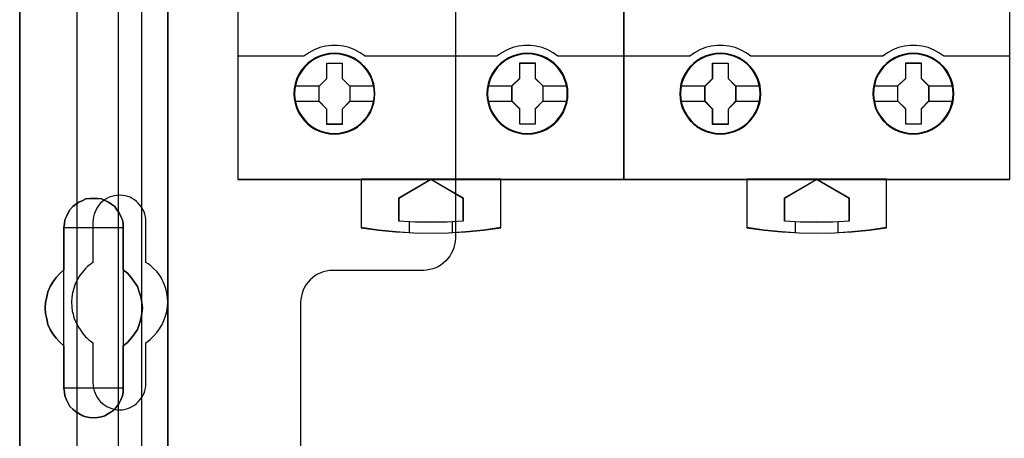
# Model space of a CAD drawing. Extents: x -543332 to -323966, y -9028 to 137422.
# Tile 38 of 250: x -449723 to -448804, y 23186 to 23577. Entities that reach past the tile are written whole.
import ezdxf

# ---------------------------------------------------------------- set-up
doc = ezdxf.new("R2010")
doc.units = 0
doc.header["$MEASUREMENT"] = 0
doc.layers.get('0').update_dxf_attribs({"color": 8})
for name, color, linetype in [('30', 7, 'Continuous'), ('45', 8, 'Continuous'), ('5', 7, 'Continuous'), ('50', 7, 'Continuous')]:
    doc.layers.add(name, color=color, linetype=linetype)

# ---------------------------------------------------------------- blocks, each defined once
blk = doc.blocks.new('*U1079')
at = {"layer": '5', "color": 7}
for points in [[(64.443293, -420.09206), (64.443293, -743.189759)], [(64.444049, -743.189733), (64.444049, -420.09035), (64.392492, -418.960093), (64.289378, -418.035337), (64.186265, -417.624335), (64.083152, -417.367458), (63.980038, -417.161957), (63.876925, -417.110582), (62.330223, -416.853705), (62.330223, -416.853705), (52.689115, -416.853705), (51.19397, -417.110582), (51.090856, -417.161957), (50.987743, -417.367458), (50.88463, -417.624335), (50.781516, -418.035337), (50.626846, -418.960093), (50.626846, -420.09035), (50.626846, -498.745964), (50.626846, -523.251991), (50.626846, -648.761896)]]:
    blk.add_lwpolyline(points, dxfattribs=at)
for points in [[(64.441398, -743.18882), (64.441398, -420.092375), (64.441398, -743.18882)], [(50.626846, -523.253168), (50.626846, -648.764229), (50.626846, -523.253168)], [(56.14293, -554.127322), (56.503953, -553.973173), (56.813401, -553.819024), (57.174424, -553.767641), (57.535447, -553.767641), (57.89647, -553.767641), (58.257493, -553.819024), (58.566941, -553.973173), (58.927964, -554.127322), (59.237413, -554.332855), (59.495286, -554.538388), (59.701585, -554.846686), (59.907884, -555.103602), (60.062608, -555.463284), (60.217332, -555.771583), (60.268907, -556.131265), (60.268907, -556.490947), (60.268907, -560.447448), (60.681505, -560.755747), (61.042528, -561.166812), (61.351976, -561.577877), (61.60985, -561.988942), (61.764574, -562.502773), (61.919298, -562.965221), (62.022447, -563.479053), (62.074022, -563.992884), (62.022447, -564.506715), (61.919298, -565.020547), (61.764574, -565.534378), (61.60985, -565.996826), (61.351976, -566.407891), (61.042528, -566.818956), (60.681505, -567.230021), (60.268907, -567.53832), (60.268907, -571.494821), (60.268907, -571.854503), (60.217332, -572.214185), (60.062608, -572.573867), (59.907884, -572.882166), (59.701585, -573.190465), (59.495286, -573.447381), (59.237413, -573.652913), (58.927964, -573.858446), (58.566941, -574.063978), (58.257493, -574.166744), (57.89647, -574.218128), (57.535447, -574.269511), (57.174424, -574.218128), (56.813401, -574.166744), (56.503953, -574.063978), (56.14293, -573.858446), (55.833482, -573.652913), (55.575608, -573.447381), (55.317735, -573.190465), (55.163011, -572.882166), (55.008286, -572.573867), (54.853562, -572.214185), (54.801988, -571.854503), (54.750413, -571.494821), (54.750413, -567.53832), (54.38939, -567.230021), (54.028367, -566.818956), (53.718919, -566.407891), (53.461045, -565.996826), (53.254746, -565.534378), (53.151597, -565.020547), (53.048447, -564.506715), (52.996873, -563.992884), (53.048447, -563.479053), (53.151597, -562.965221), (53.254746, -562.502773), (53.461045, -561.988942), (53.718919, -561.577877), (54.028367, -561.166812), (54.38939, -560.755747), (54.750413, -560.447448), (54.750413, -556.490947), (54.801988, -556.131265), (54.853562, -555.771583), (55.008286, -555.463284), (55.163011, -555.103602), (55.317735, -554.846686), (55.575608, -554.538388), (55.833482, -554.332855), (56.14293, -554.127322)], [(58.927964, -554.127322), (58.566941, -553.973173), (58.257493, -553.819024), (57.89647, -553.767641), (57.535447, -553.767641), (57.174424, -553.767641), (56.813401, -553.819024), (56.503953, -553.973173), (56.14293, -554.127322), (55.833482, -554.332855), (55.575608, -554.538388), (55.317735, -554.846686), (55.163011, -555.103602), (55.008286, -555.463284), (54.853562, -555.771583), (54.801988, -556.131265), (54.750413, -556.490947), (54.750413, -560.447448), (54.38939, -560.755747), (54.028367, -561.166812), (53.718919, -561.577877), (53.461045, -561.988942), (53.254746, -562.502773), (53.151597, -562.965221), (53.048447, -563.479053), (52.996873, -563.992884), (53.048447, -564.506715), (53.151597, -565.020547), (53.254746, -565.534378), (53.461045, -565.996826), (53.718919, -566.407891), (54.028367, -566.818956), (54.38939, -567.230021), (54.750413, -567.53832), (54.750413, -571.494821), (54.801988, -571.854503), (54.853562, -572.214185), (55.008286, -572.573867), (55.163011, -572.882166), (55.317735, -573.190465), (55.575608, -573.447381), (55.833482, -573.652913), (56.14293, -573.858446), (56.503953, -574.063978), (56.813401, -574.166744), (57.174424, -574.218128), (57.535447, -574.269511), (57.89647, -574.218128), (58.257493, -574.166744), (58.566941, -574.063978), (58.927964, -573.858446), (59.237413, -573.652913), (59.495286, -573.447381), (59.701585, -573.190465), (59.907884, -572.882166), (60.062608, -572.573867), (60.217332, -572.214185), (60.268907, -571.854503), (60.268907, -571.494821), (60.268907, -567.53832), (60.681505, -567.230021), (61.042528, -566.818956), (61.351976, -566.407891), (61.60985, -565.996826), (61.764574, -565.534378), (61.919298, -565.020547), (62.022447, -564.506715), (62.074022, -563.992884), (62.022447, -563.479053), (61.919298, -562.965221), (61.764574, -562.502773), (61.60985, -561.988942), (61.351976, -561.577877), (61.042528, -561.166812), (60.681505, -560.755747), (60.268907, -560.447448), (60.268907, -556.490947), (60.268907, -556.131265), (60.217332, -555.771583), (60.062608, -555.463284), (59.907884, -555.103602), (59.701585, -554.846686), (59.495286, -554.538388), (59.237413, -554.332855), (58.927964, -554.127322)], [(58.927964, -554.127322), (58.566941, -553.973173), (58.257493, -553.819024), (57.89647, -553.767641), (57.535447, -553.767641), (57.174424, -553.767641), (56.813401, -553.819024), (56.503953, -553.973173), (56.14293, -554.127322), (55.833482, -554.332855), (55.575608, -554.538388), (55.317735, -554.846686), (55.163011, -555.103602), (55.008286, -555.463284), (54.853562, -555.771583), (54.801988, -556.131265), (54.750413, -556.490947), (54.750413, -560.447448), (54.38939, -560.755747), (54.028367, -561.166812), (53.718919, -561.577877), (53.461045, -561.988942), (53.254746, -562.502773), (53.151597, -562.965221), (53.048447, -563.479053), (52.996873, -563.992884), (53.048447, -564.506715), (53.151597, -565.020547), (53.254746, -565.534378), (53.461045, -565.996826), (53.718919, -566.407891), (54.028367, -566.818956), (54.38939, -567.230021), (54.750413, -567.53832), (54.750413, -571.494821), (54.801988, -571.854503), (54.853562, -572.214185), (55.008286, -572.573867), (55.163011, -572.882166), (55.317735, -573.190465), (55.575608, -573.447381), (55.833482, -573.652913), (56.14293, -573.858446), (56.503953, -574.063978), (56.813401, -574.166744), (57.174424, -574.218128), (57.535447, -574.269511), (57.89647, -574.218128), (58.257493, -574.166744), (58.566941, -574.063978), (58.927964, -573.858446), (59.237413, -573.652913), (59.495286, -573.447381), (59.701585, -573.190465), (59.907884, -572.882166), (60.062608, -572.573867), (60.217332, -572.214185), (60.268907, -571.854503), (60.268907, -571.494821), (60.268907, -567.53832), (60.681505, -567.230021), (61.042528, -566.818956), (61.351976, -566.407891), (61.60985, -565.996826), (61.764574, -565.534378), (61.919298, -565.020547), (62.022447, -564.506715), (62.074022, -563.992884), (62.022447, -563.479053), (61.919298, -562.965221), (61.764574, -562.502773), (61.60985, -561.988942), (61.351976, -561.577877), (61.042528, -561.166812), (60.681505, -560.755747), (60.268907, -560.447448), (60.268907, -556.490947), (60.268907, -556.131265), (60.217332, -555.771583), (60.062608, -555.463284), (59.907884, -555.103602), (59.701585, -554.846686), (59.495286, -554.538388), (59.237413, -554.332855), (58.927964, -554.127322)], [(60.268666, -556.492573), (60.268666, -556.132676), (60.217082, -555.772779), (60.062331, -555.464296), (59.90758, -555.1044), (59.701245, -554.847331), (59.49491, -554.538848), (59.236992, -554.333192), (58.927489, -554.127537), (58.566403, -553.973296), (58.256901, -553.819054), (57.895815, -553.767641), (57.534729, -553.767641), (57.173643, -553.767641), (56.812557, -553.819054), (56.503054, -553.973296), (56.141968, -554.127537), (55.832466, -554.333192), (55.574547, -554.538848), (55.316629, -554.847331), (55.161878, -555.1044), (55.007126, -555.464296), (54.852375, -555.772779), (54.800792, -556.132676), (54.749208, -556.492573), (60.268666, -556.492573)], [(54.749208, -556.492573), (54.749208, -560.448888), (54.749208, -556.492573)], [(60.266015, -560.448888), (60.266015, -556.492573), (60.266015, -560.448888)], [(54.751859, -560.44624), (54.390538, -560.75469), (54.029217, -561.165957), (53.719514, -561.577224), (53.461428, -561.988491), (53.254959, -562.502575), (53.151724, -562.965251), (53.04849, -563.479334), (52.996873, -563.993418), (53.04849, -564.507502), (53.151724, -565.021586), (53.254959, -565.53567), (53.461428, -565.998345), (53.719514, -566.409612), (54.029217, -566.820879), (54.390538, -567.232146), (54.751859, -567.540597), (54.751859, -560.44624)], [(60.266015, -567.540597), (60.679274, -567.232146), (61.040875, -566.820879), (61.350819, -566.409612), (61.609106, -565.998345), (61.764078, -565.53567), (61.91905, -565.021586), (62.022365, -564.507502), (62.074022, -563.993418), (62.022365, -563.479334), (61.91905, -562.965251), (61.764078, -562.502575), (61.609106, -561.988491), (61.350819, -561.577224), (61.040875, -561.165957), (60.679274, -560.75469), (60.266015, -560.44624), (60.266015, -567.540597)], [(54.749208, -567.537949), (54.749208, -571.494264), (54.749208, -567.537949)], [(60.266015, -571.494264), (60.266015, -567.537949), (60.266015, -571.494264)], [(54.749208, -571.491616), (54.800792, -571.851713), (54.852375, -572.211811), (55.007126, -572.571908), (55.161878, -572.880563), (55.316629, -573.189218), (55.574547, -573.446431), (55.832466, -573.652201), (56.141968, -573.857971), (56.503054, -574.063741), (56.812557, -574.166626), (57.173643, -574.218068), (57.534729, -574.269511), (57.895815, -574.218068), (58.256901, -574.166626), (58.566403, -574.063741), (58.927489, -573.857971), (59.236992, -573.652201), (59.49491, -573.446431), (59.701245, -573.189218), (59.90758, -572.880563), (60.062331, -572.571908), (60.217082, -572.211811), (60.268666, -571.851713), (60.268666, -571.491616), (54.749208, -571.491616)]]:
    blk.add_lwpolyline(points, close=True, dxfattribs=at)
at = {"layer": '50', "color": 7}
for points in [[(55.98194, -85.921426), (391.762235, -85.921426), (391.762235, -735.000783), (55.98194, -735.000783), (55.98194, -85.921426)], [(59.825943, -728.385739), (387.918232, -728.385739), (387.918232, -441.457538), (59.825943, -441.457538), (59.825943, -728.385739)]]:
    blk.add_lwpolyline(points, dxfattribs=at)
blk = doc.blocks.new('*U1096')
at = {"layer": '50', "color": 7}
for points in [[(56.000497, -577.492635), (56.000497, -518.475839)], [(61.983887, -443.001103), (61.983887, -577.995737)]]:
    blk.add_lwpolyline(points, dxfattribs=at)
blk = doc.blocks.new('*U1097')
at = {"layer": '30', "color": 7}
for points in [[(91.27519, -463.504826), (91.27519, -557.494662), (91.252814, -557.787325), (91.208062, -558.079988), (91.140933, -558.372651), (91.029053, -558.642801), (90.894796, -558.912952), (90.760539, -559.16059), (90.58153, -559.385715), (90.380145, -559.61084), (90.178759, -559.790941), (89.954998, -559.971041), (89.708861, -560.128629), (89.440347, -560.241191), (89.171833, -560.353754), (88.880944, -560.421291), (88.590054, -560.466317), (88.299164, -560.488829), (79.81861, -560.488829), (79.52772, -560.511342), (79.214454, -560.556367), (78.945941, -560.623904), (78.677427, -560.736467), (78.408913, -560.84903), (78.162776, -561.006617), (77.939015, -561.186718), (77.715253, -561.366818), (77.536244, -561.591943), (77.357235, -561.817069), (77.200602, -562.064707), (77.066345, -562.334857), (76.976841, -562.605007), (76.909712, -562.89767), (76.86496, -563.190333), (76.842584, -563.482996), (76.842584, -585.500256)], [(91.27519, -463.504826), (91.27519, -557.494662), (91.252814, -557.787325), (91.208062, -558.079988), (91.140933, -558.372651), (91.029053, -558.642801), (90.894796, -558.912952), (90.760539, -559.16059), (90.58153, -559.385715), (90.380145, -559.61084), (90.178759, -559.790941), (89.954998, -559.971041), (89.708861, -560.128629), (89.440347, -560.241191), (89.171833, -560.353754), (88.880944, -560.421291), (88.590054, -560.466317), (88.299164, -560.488829), (79.81861, -560.488829), (79.52772, -560.511342), (79.214454, -560.556367), (78.945941, -560.623904), (78.677427, -560.736467), (78.408913, -560.84903), (78.162776, -561.006617), (77.939015, -561.186718), (77.715253, -561.366818), (77.536244, -561.591943), (77.357235, -561.817069), (77.200602, -562.064707), (77.066345, -562.334857), (76.976841, -562.605007), (76.909712, -562.89767), (76.86496, -563.190333), (76.842584, -563.482996), (76.842584, -585.500256)], [(62.409659, -570.979859), (62.409659, -567.242351), (62.611125, -567.10726), (62.790205, -566.949655), (62.969286, -566.792049), (63.125981, -566.634443), (63.416987, -566.296717), (63.685608, -565.936475), (63.909458, -565.553718), (64.088539, -565.170961), (64.245234, -564.743174), (64.357159, -564.337902), (64.424315, -563.910115), (64.4467, -563.459813), (64.424315, -563.032026), (64.357159, -562.604239), (64.267619, -562.176452), (64.110924, -561.77118), (64.021383, -561.568544), (63.931843, -561.365908), (63.819918, -561.163272), (63.707993, -560.960636), (63.439372, -560.622909), (63.125981, -560.307698), (62.969286, -560.150092), (62.790205, -560.015001), (62.611125, -559.879911), (62.409659, -559.74482), (62.409659, -555.984797), (62.387274, -555.737131), (62.364889, -555.489465), (62.297734, -555.241798), (62.230579, -555.016647), (62.118653, -554.791496), (62.006728, -554.58886), (61.850032, -554.408739), (61.693337, -554.206103), (61.536642, -554.048498), (61.335176, -553.913407), (61.13371, -553.778316), (60.932245, -553.665741), (60.708394, -553.57568), (60.462159, -553.53065), (60.215923, -553.48562), (59.969687, -553.463105), (59.701066, -553.48562), (59.454831, -553.53065), (59.208595, -553.57568), (58.984745, -553.665741), (58.760894, -553.778316), (58.559428, -553.913407), (58.357963, -554.048498), (58.178882, -554.206103), (58.022187, -554.408739), (57.887876, -554.58886), (57.753566, -554.791496), (57.664026, -555.016647), (57.574486, -555.241798), (57.50733, -555.489465), (57.484945, -555.737131), (57.46256, -555.984797), (57.46256, -559.74482), (57.28348, -559.879911), (57.104399, -560.015001), (56.925319, -560.150092), (56.768623, -560.307698), (56.477618, -560.645424), (56.208997, -561.005666), (55.985146, -561.365908), (55.806066, -561.77118), (55.671755, -562.176452), (55.55983, -562.581724), (55.492675, -563.032026), (55.47029, -563.459813), (55.492675, -563.8876), (55.537445, -564.337902), (55.6046, -564.540538), (55.64937, -564.765689), (55.716525, -564.968325), (55.806066, -565.193476), (55.895606, -565.396112), (56.007531, -565.598748), (56.119457, -565.801384), (56.253767, -566.00402), (56.500003, -566.364262), (56.768623, -566.679473), (56.925319, -566.814564), (57.082014, -566.97217), (57.261095, -567.10726), (57.46256, -567.242351), (57.46256, -570.979859), (57.484945, -571.227525), (57.50733, -571.475191), (57.574486, -571.722858), (57.664026, -571.948009), (57.753566, -572.17316), (57.887876, -572.375796), (58.022187, -572.578432), (58.178882, -572.758553), (58.357963, -572.916158), (58.559428, -573.073764), (58.760894, -573.18634), (58.984745, -573.298915), (59.208595, -573.388976), (59.454831, -573.456521), (59.701066, -573.501551), (59.969687, -573.501551), (60.215923, -573.501551), (60.462159, -573.456521), (60.708394, -573.388976), (60.932245, -573.298915), (61.13371, -573.18634), (61.335176, -573.073764), (61.536642, -572.916158), (61.693337, -572.758553), (61.850032, -572.578432), (62.006728, -572.375796), (62.118653, -572.17316), (62.230579, -571.948009), (62.297734, -571.722858), (62.364889, -571.475191), (62.387274, -571.227525), (62.409659, -570.979859)]]:
    blk.add_lwpolyline(points, dxfattribs=at)
blk = doc.blocks.new('*U1098')
at = {"layer": '45', "color": 7}
for points in [[(107.027649, -468.992858), (70.976203, -468.992858), (70.976203, -551.996037), (107.027649, -551.996037), (107.027649, -468.992858)], [(107.011743, -469.008747), (70.992109, -469.008747), (70.992109, -551.977501), (107.011743, -551.977501), (107.011743, -469.008747)], [(83.772756, -543.990608), (83.745092, -543.537569), (83.673165, -543.08453), (83.518245, -542.648066), (83.346727, -542.233702), (83.108814, -541.835912), (82.826639, -541.487846), (82.500201, -541.161879), (82.135033, -540.885636), (81.764332, -540.637017), (81.332769, -540.454697), (80.901207, -540.3221), (80.447513, -540.239227), (79.999352, -540.217128), (79.540125, -540.239227), (79.10303, -540.3221), (78.654869, -540.454697), (78.239905, -540.637017), (77.847073, -540.885636), (77.487438, -541.161879), (77.155467, -541.487846), (76.895423, -541.835912), (76.651977, -542.233702), (76.447262, -542.648066), (76.331072, -543.08453), (76.242546, -543.537569), (76.209349, -543.990608), (76.242546, -544.449171), (76.331072, -544.885635), (76.447262, -545.322099), (76.651977, -545.741988), (76.895423, -546.134253), (77.155467, -546.498894), (77.487438, -546.819336), (77.847073, -547.101104), (78.239905, -547.333148), (78.654869, -547.520993), (79.10303, -547.659115), (79.540125, -547.747513), (79.999352, -547.769612), (80.447513, -547.747513), (80.901207, -547.659115), (81.332769, -547.520993), (81.764332, -547.333148), (82.135033, -547.101104), (82.500201, -546.819336), (82.826639, -546.498894), (83.108814, -546.134253), (83.346727, -545.741988), (83.518245, -545.322099), (83.673165, -544.885635), (83.745092, -544.449171), (83.772756, -543.990608)], [(83.772756, -543.990608), (83.745092, -543.537569), (83.673165, -543.08453), (83.518245, -542.648066), (83.346727, -542.233702), (83.108814, -541.835912), (82.826639, -541.487846), (82.500201, -541.161879), (82.135033, -540.885636), (81.764332, -540.637017), (81.332769, -540.454697), (80.901207, -540.3221), (80.447513, -540.239227), (79.999352, -540.217128), (79.540125, -540.239227), (79.10303, -540.3221), (78.654869, -540.454697), (78.239905, -540.637017), (77.847073, -540.885636), (77.487438, -541.161879), (77.155467, -541.487846), (76.895423, -541.835912), (76.651977, -542.233702), (76.447262, -542.648066), (76.331072, -543.08453), (76.242546, -543.537569), (76.209349, -543.990608), (76.242546, -544.449171), (76.331072, -544.885635), (76.447262, -545.322099), (76.651977, -545.741988), (76.895423, -546.134253), (77.155467, -546.498894), (77.487438, -546.819336), (77.847073, -547.101104), (78.239905, -547.333148), (78.654869, -547.520993), (79.10303, -547.659115), (79.540125, -547.747513), (79.999352, -547.769612), (80.447513, -547.747513), (80.901207, -547.659115), (81.332769, -547.520993), (81.764332, -547.333148), (82.135033, -547.101104), (82.500201, -546.819336), (82.826639, -546.498894), (83.108814, -546.134253), (83.346727, -545.741988), (83.518245, -545.322099), (83.673165, -544.885635), (83.745092, -544.449171), (83.772756, -543.990608)], [(83.75685, -543.990619), (83.729302, -543.539487), (83.657678, -543.088354), (83.50341, -542.653727), (83.332613, -542.241106), (83.095701, -541.84499), (82.814712, -541.498388), (82.489647, -541.173793), (82.126015, -540.898712), (81.756873, -540.651139), (81.327126, -540.469586), (80.897379, -540.337547), (80.445593, -540.255023), (79.999317, -540.233017), (79.542022, -540.255023), (79.106765, -540.337547), (78.660489, -540.469586), (78.247271, -540.651139), (77.856091, -540.898712), (77.497968, -541.173793), (77.167393, -541.498388), (76.908443, -541.84499), (76.666022, -542.241106), (76.462167, -542.653727), (76.346466, -543.088354), (76.258313, -543.539487), (76.225255, -543.990619), (76.258313, -544.447253), (76.346466, -544.881881), (76.462167, -545.316508), (76.666022, -545.734631), (76.908443, -546.125246), (77.167393, -546.488352), (77.497968, -546.807446), (77.856091, -547.088028), (78.247271, -547.319096), (78.660489, -547.506151), (79.106765, -547.643691), (79.542022, -547.731717), (79.999317, -547.753723), (80.445593, -547.731717), (80.897379, -547.643691), (81.327126, -547.506151), (81.756873, -547.319096), (82.126015, -547.088028), (82.489647, -546.807446), (82.814712, -546.488352), (83.095701, -546.125246), (83.332613, -545.734631), (83.50341, -545.316508), (83.657678, -544.881881), (83.729302, -544.447253), (83.75685, -543.990619)], [(101.783899, -543.985311), (101.761759, -543.532273), (101.689805, -543.079234), (101.534826, -542.64277), (101.352172, -542.228406), (101.125239, -541.830616), (100.842956, -541.482549), (100.516393, -541.156583), (100.145551, -540.88034), (99.780243, -540.631721), (99.348516, -540.449401), (98.916789, -540.316804), (98.462923, -540.233931), (98.003521, -540.211832), (97.555189, -540.233931), (97.106857, -540.316804), (96.658525, -540.449401), (96.243403, -540.631721), (95.861491, -540.88034), (95.501719, -541.156583), (95.169621, -541.482549), (94.898408, -541.830616), (94.65487, -542.228406), (94.461146, -542.64277), (94.344912, -543.079234), (94.256352, -543.532273), (94.223143, -543.985311), (94.256352, -544.43835), (94.344912, -544.880339), (94.461146, -545.316803), (94.65487, -545.736692), (94.898408, -546.128957), (95.169621, -546.493598), (95.501719, -546.81404), (95.861491, -547.095808), (96.243403, -547.327852), (96.658525, -547.515697), (97.106857, -547.653819), (97.555189, -547.742216), (98.003521, -547.764316), (98.462923, -547.742216), (98.916789, -547.653819), (99.348516, -547.515697), (99.780243, -547.327852), (100.145551, -547.095808), (100.516393, -546.81404), (100.842956, -546.493598), (101.125239, -546.128957), (101.352172, -545.736692), (101.534826, -545.316803), (101.689805, -544.880339), (101.761759, -544.43835), (101.783899, -543.985311)], [(101.783899, -543.985311), (101.761759, -543.532273), (101.689805, -543.079234), (101.534826, -542.64277), (101.352172, -542.228406), (101.125239, -541.830616), (100.842956, -541.482549), (100.516393, -541.156583), (100.145551, -540.88034), (99.780243, -540.631721), (99.348516, -540.449401), (98.916789, -540.316804), (98.462923, -540.233931), (98.003521, -540.211832), (97.555189, -540.233931), (97.106857, -540.316804), (96.658525, -540.449401), (96.243403, -540.631721), (95.861491, -540.88034), (95.501719, -541.156583), (95.169621, -541.482549), (94.898408, -541.830616), (94.65487, -542.228406), (94.461146, -542.64277), (94.344912, -543.079234), (94.256352, -543.532273), (94.223143, -543.985311), (94.256352, -544.43835), (94.344912, -544.880339), (94.461146, -545.316803), (94.65487, -545.736692), (94.898408, -546.128957), (95.169621, -546.493598), (95.501719, -546.81404), (95.861491, -547.095808), (96.243403, -547.327852), (96.658525, -547.515697), (97.106857, -547.653819), (97.555189, -547.742216), (98.003521, -547.764316), (98.462923, -547.742216), (98.916789, -547.653819), (99.348516, -547.515697), (99.780243, -547.327852), (100.145551, -547.095808), (100.516393, -546.81404), (100.842956, -546.493598), (101.125239, -546.128957), (101.352172, -545.736692), (101.534826, -545.316803), (101.689805, -544.880339), (101.761759, -544.43835), (101.783899, -543.985311)], [(101.767993, -543.985323), (101.745954, -543.534191), (101.674327, -543.083058), (101.520055, -542.648431), (101.338234, -542.23581), (101.112335, -541.839693), (100.831339, -541.493092), (100.506264, -541.168496), (100.137112, -540.893416), (99.77347, -540.645843), (99.343711, -540.46429), (98.913952, -540.332251), (98.462154, -540.249727), (98.004846, -540.22772), (97.558558, -540.249727), (97.11227, -540.332251), (96.665982, -540.46429), (96.252752, -540.645843), (95.87258, -540.893416), (95.514448, -541.168496), (95.183864, -541.493092), (94.913887, -541.839693), (94.671459, -542.23581), (94.478618, -542.648431), (94.362914, -543.083058), (94.274758, -543.534191), (94.2417, -543.985323), (94.274758, -544.436455), (94.362914, -544.876584), (94.478618, -545.311212), (94.671459, -545.729335), (94.913887, -546.119949), (95.183864, -546.483056), (95.514448, -546.802149), (95.87258, -547.082732), (96.252752, -547.3138), (96.665982, -547.500854), (97.11227, -547.638395), (97.558558, -547.726421), (98.004846, -547.748427), (98.462154, -547.726421), (98.913952, -547.638395), (99.343711, -547.500854), (99.77347, -547.3138), (100.137112, -547.082732), (100.506264, -546.802149), (100.831339, -546.483056), (101.112335, -546.119949), (101.338234, -545.729335), (101.520055, -545.311212), (101.674327, -544.876584), (101.745954, -544.436455), (101.767993, -543.985323)], [(79.285621, -541.125439), (80.729111, -541.125439), (80.729111, -542.558802), (81.442495, -543.272716), (81.442495, -544.706079), (80.729111, -545.431062), (80.729111, -546.853357), (79.285621, -546.853357), (79.285621, -545.431062), (78.555516, -544.706079), (78.555516, -543.272716), (79.285621, -542.558802), (79.285621, -541.125439)], [(79.285621, -541.125439), (80.729111, -541.125439), (80.729111, -541.125439), (80.729111, -542.558802), (80.729111, -542.558802), (81.442495, -543.272716), (81.442495, -543.272716), (81.442495, -544.706079), (81.442495, -544.706079), (80.729111, -545.431062), (80.729111, -545.431062), (80.729111, -546.853357), (80.729111, -546.853357), (79.285621, -546.853357), (79.285621, -546.853357), (79.285621, -545.431062), (79.285621, -545.431062), (78.555516, -544.706079), (78.555516, -544.706079), (78.555516, -543.272716), (78.555516, -543.272716), (79.285621, -542.558802), (79.285621, -542.558802), (79.285621, -541.125439), (79.285621, -541.125439)], [(79.293482, -541.141327), (80.721065, -541.141327), (80.721065, -542.566076), (81.426589, -543.2757), (81.426589, -544.700448), (80.721065, -545.421074), (80.721065, -546.83482), (79.293482, -546.83482), (79.293482, -545.421074), (78.571423, -544.700448), (78.571423, -543.2757), (79.293482, -542.566076), (79.293482, -541.141327)], [(97.29506, -541.120142), (98.734296, -541.120142), (98.734296, -542.553505), (99.448336, -543.26742), (99.448336, -544.700783), (98.734296, -545.425766), (98.734296, -546.848061), (97.29506, -546.848061), (97.29506, -545.425766), (96.558706, -544.700783), (96.558706, -543.26742), (97.29506, -542.553505), (97.29506, -541.120142)], [(97.29506, -541.120142), (98.734296, -541.120142), (98.734296, -541.120142), (98.734296, -542.553505), (98.734296, -542.553505), (99.448336, -543.26742), (99.448336, -543.26742), (99.448336, -544.700783), (99.448336, -544.700783), (98.734296, -545.425766), (98.734296, -545.425766), (98.734296, -546.848061), (98.734296, -546.848061), (97.29506, -546.848061), (97.29506, -546.848061), (97.29506, -545.425766), (97.29506, -545.425766), (96.558706, -544.700783), (96.558706, -544.700783), (96.558706, -543.26742), (96.558706, -543.26742), (97.29506, -542.553505), (97.29506, -542.553505), (97.29506, -541.120142), (97.29506, -541.120142)], [(97.304835, -541.136031), (98.726906, -541.136031), (98.726906, -542.56078), (99.43243, -543.270403), (99.43243, -544.695152), (98.726906, -545.415777), (98.726906, -546.829524), (97.304835, -546.829524), (97.304835, -545.415777), (96.577263, -544.695152), (96.577263, -543.270403), (97.304835, -542.56078), (97.304835, -541.136031)], [(95.514198, -551.958964), (88.992537, -551.958964), (82.4764, -551.958964), (82.4764, -556.50213), (84.105434, -556.723748), (85.728946, -556.878881), (86.993519, -556.956447), (87.363503, -556.978609), (88.992537, -557.006311), (90.638138, -556.978609), (91.0026, -556.956447), (92.261651, -556.878881), (93.896207, -556.723748), (95.514198, -556.50213), (95.514198, -551.958964)], [(88.992289, -551.958964), (92.012178, -553.713048), (92.012178, -555.894552), (90.510545, -555.972265), (88.992289, -556.000019), (87.490656, -555.972265), (85.989023, -555.894552), (85.989023, -553.713048), (88.992289, -551.958964)]]:
    blk.add_lwpolyline(points, close=True, dxfattribs=at)
at = {"layer": '45', "color": 139}
for points in [[(107.027649, -468.992858), (70.976203, -468.992858), (70.976203, -551.996037), (107.027649, -551.996037), (107.027649, -468.992858)], [(83.722387, -543.99095), (83.68918, -543.537914), (83.600628, -543.095928), (83.47887, -542.670516), (83.290697, -542.261678), (83.063783, -541.880465), (82.77599, -541.526875), (82.466059, -541.206435), (82.106318, -540.930194), (81.718904, -540.698151), (81.314887, -540.515831), (80.883197, -540.383235), (80.445973, -540.300363), (79.99768, -540.272739), (79.549387, -540.300363), (79.106629, -540.383235), (78.674939, -540.515831), (78.270922, -540.698151), (77.883508, -540.930194), (77.529301, -541.206435), (77.21937, -541.526875), (76.942646, -541.880465), (76.704664, -542.261678), (76.516491, -542.670516), (76.383664, -543.095928), (76.306181, -543.537914), (76.272974, -543.99095), (76.306181, -544.432937), (76.383664, -544.874923), (76.516491, -545.300336), (76.704664, -545.714698), (76.942646, -546.095911), (77.21937, -546.443976), (77.529301, -546.764416), (77.883508, -547.040658), (78.270922, -547.2727), (78.674939, -547.45502), (79.106629, -547.587616), (79.549387, -547.670488), (79.99768, -547.698112), (80.445973, -547.670488), (80.883197, -547.587616), (81.314887, -547.45502), (81.718904, -547.2727), (82.106318, -547.040658), (82.466059, -546.764416), (82.77599, -546.443976), (83.063783, -546.095911), (83.290697, -545.714698), (83.47887, -545.300336), (83.600628, -544.874923), (83.68918, -544.432937), (83.722387, -543.99095)], [(101.722925, -543.99095), (101.695252, -543.537914), (101.606698, -543.095928), (101.473866, -542.670516), (101.291222, -542.261678), (101.058767, -541.880465), (100.782034, -541.526875), (100.466559, -541.206435), (100.106806, -540.930194), (99.724915, -540.698151), (99.31535, -540.515831), (98.894717, -540.383235), (98.451944, -540.300363), (98.003637, -540.272739), (97.55533, -540.300363), (97.107023, -540.383235), (96.686389, -540.515831), (96.276825, -540.698151), (95.894934, -540.930194), (95.540716, -541.206435), (95.214171, -541.526875), (94.948508, -541.880465), (94.710518, -542.261678), (94.522339, -542.670516), (94.400577, -543.095928), (94.312022, -543.537914), (94.278814, -543.99095), (94.312022, -544.432937), (94.400577, -544.874923), (94.522339, -545.300336), (94.710518, -545.714698), (94.948508, -546.095911), (95.214171, -546.443976), (95.540716, -546.764416), (95.894934, -547.040658), (96.276825, -547.2727), (96.686389, -547.45502), (97.107023, -547.587616), (97.55533, -547.670488), (98.003637, -547.698112), (98.451944, -547.670488), (98.894717, -547.587616), (99.31535, -547.45502), (99.724915, -547.2727), (100.106806, -547.040658), (100.466559, -546.764416), (100.782034, -546.443976), (101.058767, -546.095911), (101.291222, -545.714698), (101.473866, -545.300336), (101.606698, -544.874923), (101.695252, -544.432937), (101.722925, -543.99095)]]:
    blk.add_lwpolyline(points, close=True, dxfattribs=at)
for points in [[(82.847545, -540.500478), (82.39865, -540.164562), (81.894337, -539.896968), (81.37894, -539.692002), (80.830292, -539.549665), (80.276101, -539.47565), (79.721911, -539.47565), (79.156636, -539.549665), (78.619072, -539.692002), (78.098133, -539.896968), (77.599361, -540.164562), (77.150467, -540.500478)], [(100.848083, -540.500478), (100.388086, -540.164562), (99.900378, -539.896968), (99.379417, -539.692002), (98.830745, -539.549665), (98.276531, -539.47565), (97.722317, -539.47565), (97.173646, -539.549665), (96.624974, -539.692002), (96.098471, -539.896968), (95.605221, -540.164562), (95.156308, -540.500478)], [(70.976203, -540.463404), (77.184931, -540.463404)], [(82.813081, -540.463404), (89.011205, -540.463404)], [(88.97409, -540.463404), (95.190771, -540.463404)], [(100.810969, -540.463404), (107.027649, -540.463404)], [(82.4764, -551.958964), (82.4764, -556.505813)], [(85.989023, -553.733215), (89.011205, -551.958964)], [(88.97409, -551.958964), (92.012178, -553.733215)], [(95.479734, -551.958964), (95.479734, -556.505813)], [(85.989023, -553.698789), (85.989023, -555.894094)], [(91.977715, -553.698789), (91.977715, -555.894094)], [(82.4764, -556.468739), (84.105434, -556.705035), (85.728946, -556.870441), (87.363503, -556.976774), (88.992537, -557.006311), (90.638138, -556.976774), (92.261651, -556.870441), (93.896207, -556.705035), (95.514198, -556.468739)], [(85.989023, -555.859668), (87.490656, -555.963085), (88.992289, -556.000019), (90.510545, -555.963085), (92.012178, -555.859668)], [(86.980511, -555.915279), (86.980511, -556.961293)], [(90.980925, -555.915279), (90.980925, -556.961293)]]:
    blk.add_lwpolyline(points, dxfattribs=at)
at = {"layer": '45', "color": 7}
for points in [[(76.280927, -543.259836), (78.58998, -543.259836)], [(81.408032, -543.259836), (83.706481, -543.259836)], [(94.294721, -543.251892), (96.59582, -543.251892)], [(99.413872, -543.251892), (101.712321, -543.251892)], [(76.280927, -544.681885), (78.58998, -544.681885)], [(81.408032, -544.681885), (83.706481, -544.681885)], [(94.294721, -544.676589), (96.59582, -544.676589)], [(99.413872, -544.676589), (101.712321, -544.676589)]]:
    blk.add_lwpolyline(points, dxfattribs=at)
at = {"layer": '45', "color": 59}
for points in [[(95.514198, -551.958964), (88.992537, -551.958964), (82.4764, -551.958964), (82.4764, -556.50213), (84.105434, -556.723748), (85.728946, -556.878881), (86.993519, -556.956447), (87.363503, -556.978609), (88.992537, -557.006311), (90.638138, -556.978609), (91.0026, -556.956447), (92.261651, -556.878881), (93.896207, -556.723748), (95.514198, -556.50213), (95.514198, -551.958964)], [(88.992289, -551.958964), (92.012178, -553.713048), (92.012178, -555.894552), (90.510545, -555.972265), (88.992289, -556.000019), (87.490656, -555.972265), (85.989023, -555.894552), (85.989023, -553.713048), (88.992289, -551.958964)]]:
    blk.add_lwpolyline(points, close=True, dxfattribs=at)
blk = doc.blocks.new('*U1099')
at = {"layer": '45', "color": 7}
for points in [[(143.026075, -468.992858), (106.974629, -468.992858), (106.974629, -551.996037), (143.026075, -551.996037), (143.026075, -468.992858)], [(119.773833, -543.990608), (119.746159, -543.537569), (119.674207, -543.08453), (119.519233, -542.648066), (119.347655, -542.233702), (119.109659, -541.835912), (118.827384, -541.487846), (118.500832, -541.161879), (118.135535, -540.885636), (117.764705, -540.637017), (117.332991, -540.454697), (116.901277, -540.3221), (116.447424, -540.239227), (115.999106, -540.217128), (115.539719, -540.239227), (115.10247, -540.3221), (114.654152, -540.454697), (114.239043, -540.637017), (113.846073, -540.885636), (113.486312, -541.161879), (113.154224, -541.487846), (112.894089, -541.835912), (112.650558, -542.233702), (112.445771, -542.648066), (112.32954, -543.08453), (112.240984, -543.537569), (112.207775, -543.990608), (112.240984, -544.449171), (112.32954, -544.885635), (112.445771, -545.322099), (112.650558, -545.741988), (112.894089, -546.134253), (113.154224, -546.498894), (113.486312, -546.819336), (113.846073, -547.101104), (114.239043, -547.333148), (114.654152, -547.520993), (115.10247, -547.659115), (115.539719, -547.747513), (115.999106, -547.769612), (116.447424, -547.747513), (116.901277, -547.659115), (117.332991, -547.520993), (117.764705, -547.333148), (118.135535, -547.101104), (118.500832, -546.819336), (118.827384, -546.498894), (119.109659, -546.134253), (119.347655, -545.741988), (119.519233, -545.322099), (119.674207, -544.885635), (119.746159, -544.449171), (119.773833, -543.990608)], [(119.773833, -543.990608), (119.746159, -543.537569), (119.674207, -543.08453), (119.519233, -542.648066), (119.347655, -542.233702), (119.109659, -541.835912), (118.827384, -541.487846), (118.500832, -541.161879), (118.135535, -540.885636), (117.764705, -540.637017), (117.332991, -540.454697), (116.901277, -540.3221), (116.447424, -540.239227), (115.999106, -540.217128), (115.539719, -540.239227), (115.10247, -540.3221), (114.654152, -540.454697), (114.239043, -540.637017), (113.846073, -540.885636), (113.486312, -541.161879), (113.154224, -541.487846), (112.894089, -541.835912), (112.650558, -542.233702), (112.445771, -542.648066), (112.32954, -543.08453), (112.240984, -543.537569), (112.207775, -543.990608), (112.240984, -544.449171), (112.32954, -544.885635), (112.445771, -545.322099), (112.650558, -545.741988), (112.894089, -546.134253), (113.154224, -546.498894), (113.486312, -546.819336), (113.846073, -547.101104), (114.239043, -547.333148), (114.654152, -547.520993), (115.10247, -547.659115), (115.539719, -547.747513), (115.999106, -547.769612), (116.447424, -547.747513), (116.901277, -547.659115), (117.332991, -547.520993), (117.764705, -547.333148), (118.135535, -547.101104), (118.500832, -546.819336), (118.827384, -546.498894), (119.109659, -546.134253), (119.347655, -545.741988), (119.519233, -545.322099), (119.674207, -544.885635), (119.746159, -544.449171), (119.773833, -543.990608)], [(119.755276, -543.990619), (119.727728, -543.539487), (119.656104, -543.088354), (119.501836, -542.653727), (119.331039, -542.241106), (119.094127, -541.84499), (118.813138, -541.498388), (118.488073, -541.173793), (118.124441, -540.898712), (117.755299, -540.651139), (117.325552, -540.469586), (116.895805, -540.337547), (116.444019, -540.255023), (115.997743, -540.233017), (115.540448, -540.255023), (115.105191, -540.337547), (114.658915, -540.469586), (114.245697, -540.651139), (113.854517, -540.898712), (113.496394, -541.173793), (113.165819, -541.498388), (112.906869, -541.84499), (112.664448, -542.241106), (112.460593, -542.653727), (112.344892, -543.088354), (112.256739, -543.539487), (112.223681, -543.990619), (112.256739, -544.447253), (112.344892, -544.881881), (112.460593, -545.316508), (112.664448, -545.734631), (112.906869, -546.125246), (113.165819, -546.488352), (113.496394, -546.807446), (113.854517, -547.088028), (114.245697, -547.319096), (114.658915, -547.506151), (115.105191, -547.643691), (115.540448, -547.731717), (115.997743, -547.753723), (116.444019, -547.731717), (116.895805, -547.643691), (117.325552, -547.506151), (117.755299, -547.319096), (118.124441, -547.088028), (118.488073, -546.807446), (118.813138, -546.488352), (119.094127, -546.125246), (119.331039, -545.734631), (119.501836, -545.316508), (119.656104, -544.881881), (119.727728, -544.447253), (119.755276, -543.990619)], [(137.782325, -543.985311), (137.760193, -543.532273), (137.688264, -543.079234), (137.533339, -542.64277), (137.350749, -542.228406), (137.123896, -541.830616), (136.841712, -541.482549), (136.515263, -541.156583), (136.144551, -540.88034), (135.779372, -540.631721), (135.347796, -540.449401), (134.916221, -540.316804), (134.462513, -540.233931), (134.003272, -540.211832), (133.555098, -540.233931), (133.106923, -540.316804), (132.658749, -540.449401), (132.243772, -540.631721), (131.861994, -540.88034), (131.502347, -541.156583), (131.170366, -541.482549), (130.899248, -541.830616), (130.655795, -542.228406), (130.46214, -542.64277), (130.345946, -543.079234), (130.257418, -543.532273), (130.22422, -543.985311), (130.257418, -544.43835), (130.345946, -544.880339), (130.46214, -545.316803), (130.655795, -545.736692), (130.899248, -546.128957), (131.170366, -546.493598), (131.502347, -546.81404), (131.861994, -547.095808), (132.243772, -547.327852), (132.658749, -547.515697), (133.106923, -547.653819), (133.555098, -547.742216), (134.003272, -547.764316), (134.462513, -547.742216), (134.916221, -547.653819), (135.347796, -547.515697), (135.779372, -547.327852), (136.144551, -547.095808), (136.515263, -546.81404), (136.841712, -546.493598), (137.123896, -546.128957), (137.350749, -545.736692), (137.533339, -545.316803), (137.688264, -544.880339), (137.760193, -544.43835), (137.782325, -543.985311)], [(137.782325, -543.985311), (137.760193, -543.532273), (137.688264, -543.079234), (137.533339, -542.64277), (137.350749, -542.228406), (137.123896, -541.830616), (136.841712, -541.482549), (136.515263, -541.156583), (136.144551, -540.88034), (135.779372, -540.631721), (135.347796, -540.449401), (134.916221, -540.316804), (134.462513, -540.233931), (134.003272, -540.211832), (133.555098, -540.233931), (133.106923, -540.316804), (132.658749, -540.449401), (132.243772, -540.631721), (131.861994, -540.88034), (131.502347, -541.156583), (131.170366, -541.482549), (130.899248, -541.830616), (130.655795, -542.228406), (130.46214, -542.64277), (130.345946, -543.079234), (130.257418, -543.532273), (130.22422, -543.985311), (130.257418, -544.43835), (130.345946, -544.880339), (130.46214, -545.316803), (130.655795, -545.736692), (130.899248, -546.128957), (131.170366, -546.493598), (131.502347, -546.81404), (131.861994, -547.095808), (132.243772, -547.327852), (132.658749, -547.515697), (133.106923, -547.653819), (133.555098, -547.742216), (134.003272, -547.764316), (134.462513, -547.742216), (134.916221, -547.653819), (135.347796, -547.515697), (135.779372, -547.327852), (136.144551, -547.095808), (136.515263, -546.81404), (136.841712, -546.493598), (137.123896, -546.128957), (137.350749, -545.736692), (137.533339, -545.316803), (137.688264, -544.880339), (137.760193, -544.43835), (137.782325, -543.985311)], [(137.766419, -543.985323), (137.74438, -543.534191), (137.672753, -543.083058), (137.518481, -542.648431), (137.33666, -542.23581), (137.110761, -541.839693), (136.829765, -541.493092), (136.50469, -541.168496), (136.135538, -540.893416), (135.771896, -540.645843), (135.342137, -540.46429), (134.912378, -540.332251), (134.46058, -540.249727), (134.003272, -540.22772), (133.556984, -540.249727), (133.110696, -540.332251), (132.664408, -540.46429), (132.251178, -540.645843), (131.871006, -540.893416), (131.512874, -541.168496), (131.18229, -541.493092), (130.912313, -541.839693), (130.669885, -542.23581), (130.477044, -542.648431), (130.36134, -543.083058), (130.273184, -543.534191), (130.240126, -543.985323), (130.273184, -544.436455), (130.36134, -544.876584), (130.477044, -545.311212), (130.669885, -545.729335), (130.912313, -546.119949), (131.18229, -546.483056), (131.512874, -546.802149), (131.871006, -547.082732), (132.251178, -547.3138), (132.664408, -547.500854), (133.110696, -547.638395), (133.556984, -547.726421), (134.003272, -547.748427), (134.46058, -547.726421), (134.912378, -547.638395), (135.342137, -547.500854), (135.771896, -547.3138), (136.135538, -547.082732), (136.50469, -546.802149), (136.829765, -546.483056), (137.110761, -546.119949), (137.33666, -545.729335), (137.518481, -545.311212), (137.672753, -544.876584), (137.74438, -544.436455), (137.766419, -543.985323)], [(115.284718, -541.125439), (116.729532, -541.125439), (116.729532, -542.558802), (117.443572, -543.272716), (117.443572, -544.706079), (116.729532, -545.431062), (116.729532, -546.853357), (115.284718, -546.853357), (115.284718, -545.431062), (114.553942, -544.706079), (114.553942, -543.272716), (115.284718, -542.558802), (115.284718, -541.125439)], [(115.284718, -541.125439), (116.729532, -541.125439), (116.729532, -541.125439), (116.729532, -542.558802), (116.729532, -542.558802), (117.443572, -543.272716), (117.443572, -543.272716), (117.443572, -544.706079), (117.443572, -544.706079), (116.729532, -545.431062), (116.729532, -545.431062), (116.729532, -546.853357), (116.729532, -546.853357), (115.284718, -546.853357), (115.284718, -546.853357), (115.284718, -545.431062), (115.284718, -545.431062), (114.553942, -544.706079), (114.553942, -544.706079), (114.553942, -543.272716), (114.553942, -543.272716), (115.284718, -542.558802), (115.284718, -542.558802), (115.284718, -541.125439), (115.284718, -541.125439)], [(115.291908, -541.141327), (116.719491, -541.141327), (116.719491, -542.566076), (117.425015, -543.2757), (117.425015, -544.700448), (116.719491, -545.421074), (116.719491, -546.83482), (115.291908, -546.83482), (115.291908, -545.421074), (114.569849, -544.700448), (114.569849, -543.2757), (115.291908, -542.566076), (115.291908, -541.141327)], [(133.295461, -541.120142), (134.733377, -541.120142), (134.733377, -542.553505), (135.446762, -543.26742), (135.446762, -544.700783), (134.733377, -545.425766), (134.733377, -546.848061), (133.295461, -546.848061), (133.295461, -545.425766), (132.559783, -544.700783), (132.559783, -543.26742), (133.295461, -542.553505), (133.295461, -541.120142)], [(133.295461, -541.120142), (134.733377, -541.120142), (134.733377, -541.120142), (134.733377, -542.553505), (134.733377, -542.553505), (135.446762, -543.26742), (135.446762, -543.26742), (135.446762, -544.700783), (135.446762, -544.700783), (134.733377, -545.425766), (134.733377, -545.425766), (134.733377, -546.848061), (134.733377, -546.848061), (133.295461, -546.848061), (133.295461, -546.848061), (133.295461, -545.425766), (133.295461, -545.425766), (132.559783, -544.700783), (132.559783, -544.700783), (132.559783, -543.26742), (132.559783, -543.26742), (133.295461, -542.553505), (133.295461, -542.553505), (133.295461, -541.120142), (133.295461, -541.120142)], [(133.303261, -541.136031), (134.725332, -541.136031), (134.725332, -542.56078), (135.430856, -543.270403), (135.430856, -544.695152), (134.725332, -545.415777), (134.725332, -546.829524), (133.303261, -546.829524), (133.303261, -545.415777), (132.575689, -544.695152), (132.575689, -543.270403), (133.303261, -542.56078), (133.303261, -541.136031)], [(131.515275, -551.958964), (124.992288, -551.958964), (118.474826, -551.958964), (118.474826, -556.50213), (120.104191, -556.723748), (121.728034, -556.878881), (122.992863, -556.956447), (123.362923, -556.978609), (124.992288, -557.006311), (126.638224, -556.978609), (127.00276, -556.956447), (128.262066, -556.878881), (129.896955, -556.723748), (131.515275, -556.50213), (131.515275, -551.958964)], [(124.993366, -551.958964), (128.013255, -553.713048), (128.013255, -555.894552), (126.511622, -555.972265), (124.993366, -556.000019), (123.491733, -555.972265), (121.9901, -555.894552), (121.9901, -553.713048), (124.993366, -551.958964)]]:
    blk.add_lwpolyline(points, close=True, dxfattribs=at)
at = {"layer": '45', "color": 139}
for points in [[(143.026075, -468.992858), (106.974629, -468.992858), (106.974629, -551.996037), (143.026075, -551.996037), (143.026075, -468.992858)], [(119.723464, -543.99095), (119.690257, -543.537914), (119.601705, -543.095928), (119.479947, -542.670516), (119.291774, -542.261678), (119.06486, -541.880465), (118.777067, -541.526875), (118.467136, -541.206435), (118.107395, -540.930194), (117.719981, -540.698151), (117.315964, -540.515831), (116.884274, -540.383235), (116.44705, -540.300363), (115.998757, -540.272739), (115.550464, -540.300363), (115.107706, -540.383235), (114.676016, -540.515831), (114.271999, -540.698151), (113.884585, -540.930194), (113.530378, -541.206435), (113.220447, -541.526875), (112.943723, -541.880465), (112.705741, -542.261678), (112.517568, -542.670516), (112.384741, -543.095928), (112.307258, -543.537914), (112.274051, -543.99095), (112.307258, -544.432937), (112.384741, -544.874923), (112.517568, -545.300336), (112.705741, -545.714698), (112.943723, -546.095911), (113.220447, -546.443976), (113.530378, -546.764416), (113.884585, -547.040658), (114.271999, -547.2727), (114.676016, -547.45502), (115.107706, -547.587616), (115.550464, -547.670488), (115.998757, -547.698112), (116.44705, -547.670488), (116.884274, -547.587616), (117.315964, -547.45502), (117.719981, -547.2727), (118.107395, -547.040658), (118.467136, -546.764416), (118.777067, -546.443976), (119.06486, -546.095911), (119.291774, -545.714698), (119.479947, -545.300336), (119.601705, -544.874923), (119.690257, -544.432937), (119.723464, -543.99095)], [(137.724002, -543.99095), (137.696329, -543.537914), (137.607774, -543.095928), (137.474943, -542.670516), (137.292299, -542.261678), (137.059844, -541.880465), (136.783111, -541.526875), (136.467636, -541.206435), (136.107883, -540.930194), (135.725992, -540.698151), (135.316427, -540.515831), (134.895794, -540.383235), (134.453021, -540.300363), (134.004714, -540.272739), (133.556407, -540.300363), (133.1081, -540.383235), (132.687466, -540.515831), (132.277902, -540.698151), (131.896011, -540.930194), (131.541793, -541.206435), (131.215248, -541.526875), (130.949585, -541.880465), (130.711595, -542.261678), (130.523416, -542.670516), (130.401654, -543.095928), (130.313099, -543.537914), (130.279891, -543.99095), (130.313099, -544.432937), (130.401654, -544.874923), (130.523416, -545.300336), (130.711595, -545.714698), (130.949585, -546.095911), (131.215248, -546.443976), (131.541793, -546.764416), (131.896011, -547.040658), (132.277902, -547.2727), (132.687466, -547.45502), (133.1081, -547.587616), (133.556407, -547.670488), (134.004714, -547.698112), (134.453021, -547.670488), (134.895794, -547.587616), (135.316427, -547.45502), (135.725992, -547.2727), (136.107883, -547.040658), (136.467636, -546.764416), (136.783111, -546.443976), (137.059844, -546.095911), (137.292299, -545.714698), (137.474943, -545.300336), (137.607774, -544.874923), (137.696329, -544.432937), (137.724002, -543.99095)]]:
    blk.add_lwpolyline(points, close=True, dxfattribs=at)
at = {"layer": '45', "color": 59}
for points in [[(143.010169, -469.008747), (106.990535, -469.008747), (106.990535, -551.977501), (143.010169, -551.977501), (143.010169, -469.008747)], [(131.515275, -551.958964), (124.992288, -551.958964), (118.474826, -551.958964), (118.474826, -556.50213), (120.104191, -556.723748), (121.728034, -556.878881), (122.992863, -556.956447), (123.362923, -556.978609), (124.992288, -557.006311), (126.638224, -556.978609), (127.00276, -556.956447), (128.262066, -556.878881), (129.896955, -556.723748), (131.515275, -556.50213), (131.515275, -551.958964)], [(124.993366, -551.958964), (128.013255, -553.713048), (128.013255, -555.894552), (126.511622, -555.972265), (124.993366, -556.000019), (123.491733, -555.972265), (121.9901, -555.894552), (121.9901, -553.713048), (124.993366, -551.958964)]]:
    blk.add_lwpolyline(points, close=True, dxfattribs=at)
at = {"layer": '45', "color": 139}
for points in [[(118.845971, -540.500478), (118.397076, -540.164562), (117.892763, -539.896968), (117.377366, -539.692002), (116.828717, -539.549665), (116.274527, -539.47565), (115.720337, -539.47565), (115.155062, -539.549665), (114.617498, -539.692002), (114.096559, -539.896968), (113.597787, -540.164562), (113.148893, -540.500478)], [(136.846509, -540.500478), (136.386512, -540.164562), (135.898804, -539.896968), (135.377843, -539.692002), (134.829171, -539.549665), (134.274957, -539.47565), (133.720743, -539.47565), (133.172072, -539.549665), (132.6234, -539.692002), (132.096897, -539.896968), (131.603647, -540.164562), (131.154734, -540.500478)], [(106.974629, -540.463404), (113.186007, -540.463404)], [(118.811507, -540.463404), (125.009631, -540.463404)], [(124.975167, -540.463404), (131.189197, -540.463404)], [(136.812046, -540.463404), (143.026075, -540.463404)], [(118.474826, -551.958964), (118.474826, -556.505813)], [(121.9901, -553.733215), (125.009631, -551.958964)], [(124.975167, -551.958964), (128.013255, -553.733215)], [(131.480811, -551.958964), (131.480811, -556.505813)], [(121.9901, -553.698789), (121.9901, -555.894094)], [(127.976141, -553.698789), (127.976141, -555.894094)], [(118.474826, -556.468739), (120.104191, -556.705035), (121.728034, -556.870441), (123.362923, -556.976774), (124.992288, -557.006311), (126.638224, -556.976774), (128.262066, -556.870441), (129.896955, -556.705035), (131.515275, -556.468739)], [(121.9901, -555.859668), (123.491733, -555.963085), (124.993366, -556.000019), (126.511622, -555.963085), (128.013255, -555.859668)], [(122.981588, -555.915279), (122.981588, -556.961293)], [(126.979351, -555.915279), (126.979351, -556.961293)]]:
    blk.add_lwpolyline(points, dxfattribs=at)
at = {"layer": '45', "color": 7}
for points in [[(112.279353, -543.259836), (114.588406, -543.259836)], [(117.406458, -543.259836), (119.707558, -543.259836)], [(130.295798, -543.251892), (132.594246, -543.251892)], [(135.412298, -543.251892), (137.710747, -543.251892)], [(112.279353, -544.681885), (114.588406, -544.681885)], [(117.406458, -544.681885), (119.707558, -544.681885)], [(130.295798, -544.676589), (132.594246, -544.676589)], [(135.412298, -544.676589), (137.710747, -544.676589)]]:
    blk.add_lwpolyline(points, dxfattribs=at)

msp = doc.modelspace()

# ---------------------------------------------------------------- block references
at = {"xscale": 10, "yscale": 10, "zscale": 10}
for name in ['*U1079', '*U1097', '*U1096', '*U1098', '*U1099']:
    msp.add_blockref(name, (-450229.1, 28948.04), dxfattribs=at)

doc.saveas('drawing.dxf')
